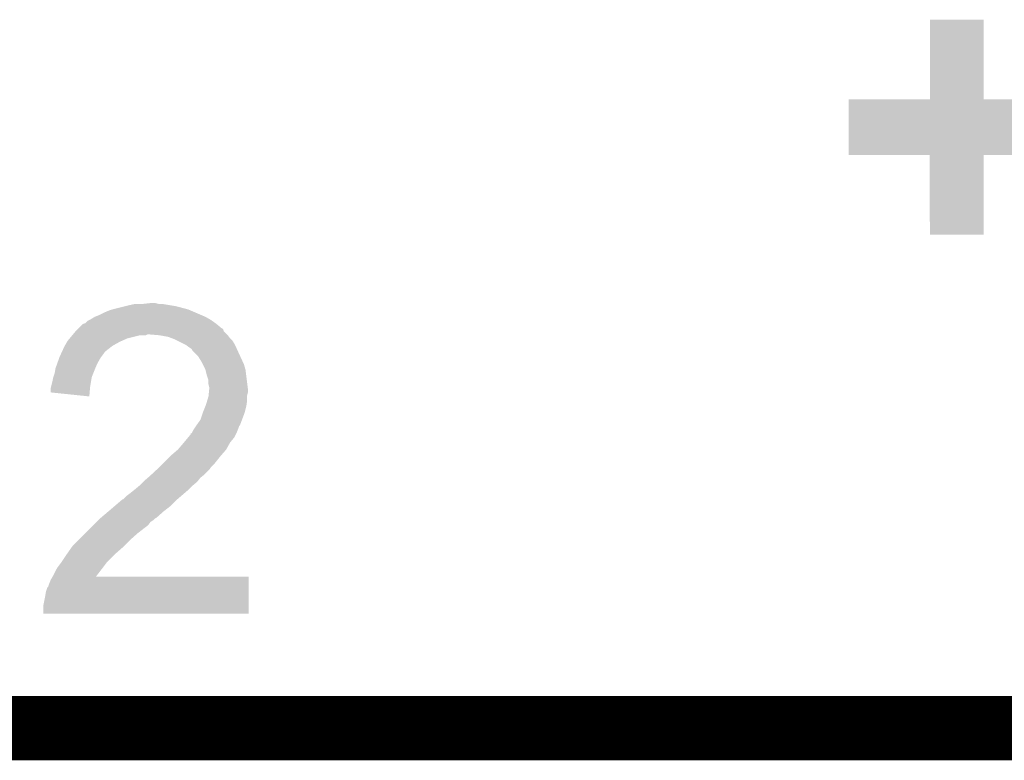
# Model space of a CAD drawing. Extents: x -1.3 to 24.2, y -3.9 to 53.4.
# Tile 37 of 41: x 11.5 to 14.6, y 45.9 to 48.3. Entities that reach past the tile are written whole.
import ezdxf

# ---------------------------------------------------------------- set-up
doc = ezdxf.new("R2010")
doc.units = 0
doc.layers.add('TPS_PRESSURE_CLICK_500PG_V1_007', color=14, linetype='CONTINUOUS')

msp = doc.modelspace()

# ---------------------------------------------------------------- linework, layer by layer
at = {"layer": 'TPS_PRESSURE_CLICK_500PG_V1_007', "const_width": 0.2032}
msp.add_lwpolyline([(7.68096, 46.04512), (15.17904, 46.04512)], dxfattribs=at)
at = {"layer": 'TPS_PRESSURE_CLICK_500PG_V1_007'}
for points in [[(14.33068, 48.028882), (14.3307, 48.280298), (14.500882, 48.028882), (14.50086, 48.280298)], [(14.3307, 48.280298), (14.330702, 48.28032), (14.50086, 48.280298), (14.330702, 48.28032)], [(14.07414, 47.853622), (14.07416, 48.028838), (14.757378, 47.853622), (14.7574, 48.028838)], [(14.07416, 48.028838), (14.074162, 48.02886), (14.7574, 48.028838), (14.500882, 48.02886)], [(14.074162, 48.02886), (14.33068, 48.028882), (14.500882, 48.02886), (14.500882, 48.028882)], [(14.330658, 47.8536), (14.07414, 47.853622), (14.757378, 47.8536), (14.757378, 47.853622)], [(14.33066, 47.853578), (14.330658, 47.8536), (14.50086, 47.853578), (14.757378, 47.8536)], [(14.33068, 47.602162), (14.33066, 47.853578), (14.500838, 47.602162), (14.50086, 47.853578)], [(14.500838, 47.60214), (14.33068, 47.602162), (14.500838, 47.60214), (14.500838, 47.602162)], [(11.7602, 47.36846), (11.79068, 47.37608), (11.981818, 47.36846), (11.95324, 47.37608)], [(11.79068, 47.37608), (11.80084, 47.37862), (11.95324, 47.37608), (11.938002, 47.37862)], [(11.80084, 47.37862), (11.823702, 47.3837), (11.938002, 47.37862), (11.907522, 47.3837)], [(11.8491, 47.3837), (11.871962, 47.38624), (11.897362, 47.3837), (11.887202, 47.38624)], [(11.683998, 47.33544), (11.696698, 47.34306), (12.058018, 47.33544), (12.044682, 47.34306)], [(11.696698, 47.34306), (11.7094, 47.34814), (12.044682, 47.34306), (12.03283, 47.34814)], [(11.7094, 47.34814), (11.72464, 47.35576), (12.03283, 47.34814), (12.01505, 47.35576)], [(11.72464, 47.35576), (11.74242, 47.363382), (12.01505, 47.35576), (11.997264, 47.363382)], [(11.74242, 47.363382), (11.751306, 47.36592), (11.997264, 47.363382), (11.991342, 47.36592)], [(11.751306, 47.36592), (11.7602, 47.36846), (11.991342, 47.36592), (11.981818, 47.36846)], [(11.645902, 47.307502), (11.658604, 47.3202), (12.095478, 47.307502), (12.08024, 47.3202)], [(11.658604, 47.3202), (11.666222, 47.322744), (12.08024, 47.3202), (12.07668, 47.322744)], [(11.666222, 47.322744), (11.673844, 47.330362), (12.07668, 47.322744), (12.066016, 47.330362)], [(11.673844, 47.330362), (11.678918, 47.3329), (12.066016, 47.330362), (12.062462, 47.3329)], [(11.678918, 47.3329), (11.683998, 47.33544), (12.062462, 47.3329), (12.058018, 47.33544)], [(11.61669, 47.27448), (11.625156, 47.28464), (11.798298, 47.27448), (11.838938, 47.28464)], [(11.625156, 47.28464), (11.627272, 47.287178), (11.856716, 47.28464), (11.861796, 47.287178)], [(11.627272, 47.28718), (11.635738, 47.297338), (12.11326, 47.28718), (12.103104, 47.297338)], [(11.627272, 47.287178), (11.627272, 47.28718), (11.861796, 47.287178), (11.869422, 47.28718)], [(11.635738, 47.297338), (11.643344, 47.304944), (12.103104, 47.297338), (12.100564, 47.304944)], [(11.643344, 47.304944), (11.64336, 47.30496), (12.100564, 47.304944), (12.098026, 47.30496)], [(11.64336, 47.30496), (11.645902, 47.307502), (12.098026, 47.30496), (12.095478, 47.307502)], [(11.899902, 47.28464), (11.869422, 47.28718), (12.1158, 47.28464), (12.11326, 47.28718)], [(11.899914, 47.284638), (11.899902, 47.28464), (12.1158, 47.284638), (12.1158, 47.28464)], [(11.927838, 47.27956), (11.899914, 47.284638), (12.119612, 47.27956), (12.1158, 47.284638)], [(11.593146, 47.233838), (11.60018, 47.249078), (11.72972, 47.233838), (11.749312, 47.249078)], [(11.60018, 47.249078), (11.601632, 47.25162), (11.749312, 47.249078), (11.752582, 47.25162)], [(11.601632, 47.25162), (11.608888, 47.26432), (11.752582, 47.25162), (11.77544, 47.26432)], [(11.608888, 47.26432), (11.61034, 47.266858), (11.77544, 47.26432), (11.78115, 47.266858)], [(11.61034, 47.266858), (11.61669, 47.27448), (11.78115, 47.266858), (11.798298, 47.27448)], [(11.941386, 47.27448), (11.927838, 47.27956), (12.123422, 47.27448), (12.119612, 47.27956)], [(11.94816, 47.27194), (11.941386, 47.27448), (12.125962, 47.27194), (12.123422, 47.27448)], [(11.958324, 47.266858), (11.94816, 47.27194), (12.131042, 47.266858), (12.125962, 47.27194)], [(11.983718, 47.25416), (11.958324, 47.266858), (12.13866, 47.25416), (12.131042, 47.266858)], [(11.983722, 47.254158), (11.983718, 47.25416), (12.13866, 47.254158), (12.13866, 47.25416)], [(11.99388, 47.24654), (11.983722, 47.254158), (12.142124, 47.24654), (12.13866, 47.254158)], [(11.58494, 47.216058), (11.588456, 47.22368), (11.716382, 47.216058), (11.7221, 47.22368)], [(11.588456, 47.22368), (11.591974, 47.2313), (11.7221, 47.22368), (11.72718, 47.2313)], [(11.591974, 47.2313), (11.593146, 47.233838), (11.72718, 47.2313), (11.72972, 47.233838)], [(12.001496, 47.24146), (11.99388, 47.24654), (12.144434, 47.24146), (12.142124, 47.24654)], [(12.004038, 47.236384), (12.001496, 47.24146), (12.14674, 47.236384), (12.144434, 47.24146)], [(12.014202, 47.22622), (12.004038, 47.236384), (12.15136, 47.22622), (12.14674, 47.236384)], [(12.021818, 47.218602), (12.014202, 47.22622), (12.154878, 47.218602), (12.15136, 47.22622)], [(12.03452, 47.198278), (12.021818, 47.218602), (12.16426, 47.198278), (12.154878, 47.218602)], [(11.572242, 47.1805), (11.577684, 47.19574), (11.697788, 47.1805), (11.70432, 47.19574)], [(11.577684, 47.19574), (11.584032, 47.213518), (11.70432, 47.19574), (11.714478, 47.213518)], [(11.584032, 47.213518), (11.58494, 47.216058), (11.714478, 47.213518), (11.716382, 47.216058)], [(12.03706, 47.1932), (12.03452, 47.198278), (12.166602, 47.1932), (12.16426, 47.198278)], [(12.04468, 47.177962), (12.03706, 47.1932), (12.170954, 47.177962), (12.166602, 47.1932)], [(11.565466, 47.152558), (11.5697, 47.16526), (11.68654, 47.152558), (11.69162, 47.16526)], [(11.5697, 47.16526), (11.571818, 47.17796), (11.69162, 47.16526), (11.6967, 47.17796)], [(11.571818, 47.17796), (11.572242, 47.1805), (11.6967, 47.17796), (11.697788, 47.1805)], [(12.045318, 47.175418), (12.04468, 47.177962), (12.17168, 47.175418), (12.170954, 47.177962)], [(12.049762, 47.15764), (12.045318, 47.175418), (12.173904, 47.15764), (12.17168, 47.175418)], [(12.054838, 47.142402), (12.049762, 47.15764), (12.175808, 47.142402), (12.173904, 47.15764)], [(11.55827, 47.122082), (11.56208, 47.13732), (11.68146, 47.122082), (11.684, 47.13732)], [(11.56208, 47.13732), (11.564622, 47.15002), (11.684, 47.13732), (11.686116, 47.15002)], [(11.564622, 47.15002), (11.565466, 47.152558), (11.686116, 47.15002), (11.68654, 47.152558)], [(12.05484, 47.129702), (12.054838, 47.142402), (12.177396, 47.129702), (12.175808, 47.142402)], [(12.05738, 47.119542), (12.05484, 47.129702), (12.178666, 47.119542), (12.177396, 47.129702)], [(11.557, 47.117002), (11.55827, 47.122082), (11.681032, 47.117002), (11.68146, 47.122082)], [(11.557, 47.10432), (11.557, 47.117002), (11.679966, 47.10432), (11.681032, 47.117002)], [(11.678898, 47.091602), (11.557, 47.10432), (11.678898, 47.091602), (11.679966, 47.10432)], [(12.05484, 47.091602), (12.055092, 47.094138), (12.17676, 47.091602), (12.17676, 47.094138)], [(12.055092, 47.094138), (12.056108, 47.104298), (12.17676, 47.094138), (12.1793, 47.104298)], [(12.056108, 47.104298), (12.057124, 47.114458), (12.1793, 47.104298), (12.1793, 47.114458)], [(12.057124, 47.114458), (12.05738, 47.116998), (12.1793, 47.114458), (12.178984, 47.116998)], [(12.05738, 47.116998), (12.05738, 47.119542), (12.178984, 47.116998), (12.178666, 47.119542)], [(12.045188, 47.06112), (12.04722, 47.066198), (12.17422, 47.06112), (12.174944, 47.066198)], [(12.04722, 47.066198), (12.05103, 47.0789), (12.174944, 47.066198), (12.17676, 47.0789)], [(12.05103, 47.0789), (12.05484, 47.091602), (12.17676, 47.0789), (12.17676, 47.091602)], [(12.02944, 47.017942), (12.037058, 47.040798), (12.160564, 47.017942), (12.169138, 47.040798)], [(12.037058, 47.040798), (12.03706, 47.0408), (12.169138, 47.040798), (12.169138, 47.0408)], [(12.03706, 47.0408), (12.045188, 47.06112), (12.169138, 47.0408), (12.17422, 47.06112)], [(12.01674, 47.00016), (12.02944, 47.017942), (12.153896, 47.00016), (12.160564, 47.017942)], [(11.99049, 46.962062), (11.99896, 46.972226), (12.13612, 46.962062), (12.141202, 46.972226)], [(11.99896, 46.972226), (11.998982, 46.97476), (12.141202, 46.972226), (12.142468, 46.97476)], [(11.998982, 46.97476), (12.001506, 46.974774), (12.142468, 46.97476), (12.142476, 46.974774)], [(12.001506, 46.974774), (12.002768, 46.9773), (12.142476, 46.974774), (12.14374, 46.9773)], [(12.002768, 46.9773), (12.006582, 46.984922), (12.14374, 46.9773), (12.146788, 46.984922)], [(12.006582, 46.984922), (12.009966, 46.99), (12.146788, 46.984922), (12.14882, 46.99)], [(12.009966, 46.99), (12.015044, 46.997616), (12.14882, 46.99), (12.15136, 46.997616)], [(12.015044, 46.997616), (12.01674, 47.00016), (12.15136, 46.997616), (12.153896, 47.00016)], [(11.958322, 46.92396), (11.97356, 46.94174), (12.11072, 46.92396), (12.120596, 46.94174)], [(11.97356, 46.94174), (11.97779, 46.946818), (12.120596, 46.94174), (12.123418, 46.946818)], [(11.97779, 46.946818), (11.99049, 46.962062), (12.123418, 46.946818), (12.13612, 46.962062)], [(11.93546, 46.90364), (11.94054, 46.90872), (12.09294, 46.90364), (12.097384, 46.90872)], [(11.94054, 46.90872), (11.958322, 46.92396), (12.097384, 46.90872), (12.11072, 46.92396)], [(11.90498, 46.87316), (11.91006, 46.87824), (12.06754, 46.87316), (12.07262, 46.87824)], [(11.91006, 46.87824), (11.93546, 46.90364), (12.07262, 46.87824), (12.09294, 46.90364)], [(11.86942, 46.84014), (11.874888, 46.845218), (12.03579, 46.84014), (12.042138, 46.845218)], [(11.874888, 46.845218), (11.8913, 46.860458), (12.042138, 46.845218), (12.057378, 46.860458)], [(11.8913, 46.860458), (11.899508, 46.86808), (12.057378, 46.860458), (12.06246, 46.86808)], [(11.899508, 46.86808), (11.90498, 46.87316), (12.06246, 46.86808), (12.06754, 46.87316)], [(11.836402, 46.809662), (11.849098, 46.822358), (12.004042, 46.809662), (12.019278, 46.822358)], [(11.849098, 46.822358), (11.85164, 46.8249), (12.019278, 46.822358), (12.02131, 46.8249)], [(11.85164, 46.8249), (11.86349, 46.835058), (12.02131, 46.8249), (12.029438, 46.835058)], [(11.86349, 46.835058), (11.86942, 46.84014), (12.029438, 46.835058), (12.03579, 46.84014)], [(11.798302, 46.77918), (11.80846, 46.7868), (11.970594, 46.77918), (11.979484, 46.7868)], [(11.80846, 46.7868), (11.82116, 46.79696), (11.979484, 46.7868), (11.99134, 46.79696)], [(11.82116, 46.79696), (11.836398, 46.809658), (11.99134, 46.79696), (12.004038, 46.809658)], [(11.836398, 46.809658), (11.836402, 46.809662), (12.004038, 46.809658), (12.004042, 46.809662)], [(11.759354, 46.74616), (11.783066, 46.76648), (11.935458, 46.74616), (11.955778, 46.76648)], [(11.783066, 46.76648), (11.783912, 46.766482), (11.955778, 46.76648), (11.95578, 46.766482)], [(11.783912, 46.766482), (11.785606, 46.766486), (11.95578, 46.766482), (11.955784, 46.766486)], [(11.785606, 46.766486), (11.798302, 46.77918), (11.955784, 46.766486), (11.970594, 46.77918)], [(11.71448, 46.70806), (11.738494, 46.72838), (11.889738, 46.70806), (11.9126, 46.72838)], [(11.738494, 46.72838), (11.7475, 46.736), (11.9126, 46.72838), (11.922396, 46.736)], [(11.7475, 46.736), (11.759354, 46.74616), (11.922396, 46.736), (11.935458, 46.74616)], [(11.691618, 46.685198), (11.701778, 46.695358), (11.864338, 46.685198), (11.871958, 46.695358)], [(11.701778, 46.695358), (11.70686, 46.70044), (11.871958, 46.695358), (11.87958, 46.70044)], [(11.70686, 46.70044), (11.711938, 46.705518), (11.87958, 46.70044), (11.88466, 46.705518)], [(11.711938, 46.705518), (11.714478, 46.708058), (11.88466, 46.705518), (11.889736, 46.708058)], [(11.714478, 46.708058), (11.71448, 46.70806), (11.889736, 46.708058), (11.889738, 46.70806)], [(11.6459, 46.63948), (11.66622, 46.6598), (11.80846, 46.63948), (11.83132, 46.6598)], [(11.66622, 46.6598), (11.684, 46.67758), (11.83132, 46.6598), (11.85418, 46.67758)], [(11.684, 46.67758), (11.691618, 46.685198), (11.85418, 46.67758), (11.864338, 46.685198)], [(11.625582, 46.619162), (11.6459, 46.63948), (11.788142, 46.619162), (11.80846, 46.63948)], [(11.6078, 46.59376), (11.611356, 46.598842), (11.760198, 46.59376), (11.76528, 46.598842)], [(11.611356, 46.598842), (11.623802, 46.61662), (11.76528, 46.598842), (11.7856, 46.61662)], [(11.623802, 46.61662), (11.625582, 46.619162), (11.7856, 46.61662), (11.788142, 46.619162)], [(11.577322, 46.55058), (11.588748, 46.565818), (11.72083, 46.55058), (11.73226, 46.565818)], [(11.588748, 46.565818), (11.59256, 46.5709), (11.73226, 46.565818), (11.73734, 46.5709)], [(11.59256, 46.5709), (11.6078, 46.59376), (11.73734, 46.5709), (11.760198, 46.59376)], [(11.56716, 46.53026), (11.57478, 46.5455), (11.705196, 46.53026), (11.71702, 46.5455)], [(11.57478, 46.5455), (11.577322, 46.55058), (11.71702, 46.5455), (11.72083, 46.55058)], [(11.55192, 46.49978), (11.557, 46.512482), (12.181834, 46.49978), (12.181838, 46.512482)], [(11.557, 46.512482), (11.562792, 46.522618), (12.181838, 46.512482), (12.18184, 46.522618)], [(11.562792, 46.522618), (11.562804, 46.52264), (12.18184, 46.522618), (11.699284, 46.52264)], [(11.562804, 46.52264), (11.56716, 46.53026), (11.699284, 46.52264), (11.705196, 46.53026)], [(11.53922, 46.45914), (11.541762, 46.474382), (12.181828, 46.45914), (12.18183, 46.474382)], [(11.541762, 46.474382), (11.546844, 46.489622), (12.18183, 46.474382), (12.181832, 46.489622)], [(11.546844, 46.489622), (11.54938, 46.492164), (12.181832, 46.489622), (12.181834, 46.492164)], [(11.54938, 46.492164), (11.55192, 46.49978), (12.181834, 46.492164), (12.181834, 46.49978)], [(11.53414, 46.433742), (11.53922, 46.45914), (12.181822, 46.433742), (12.181828, 46.45914)], [(11.53414, 46.405822), (11.53414, 46.433742), (12.181818, 46.405822), (12.181822, 46.433742)], [(12.181818, 46.4058), (11.53414, 46.405822), (12.181818, 46.4058), (12.181818, 46.405822)]]:
    msp.add_solid(points, dxfattribs=at)

doc.saveas('drawing.dxf')
